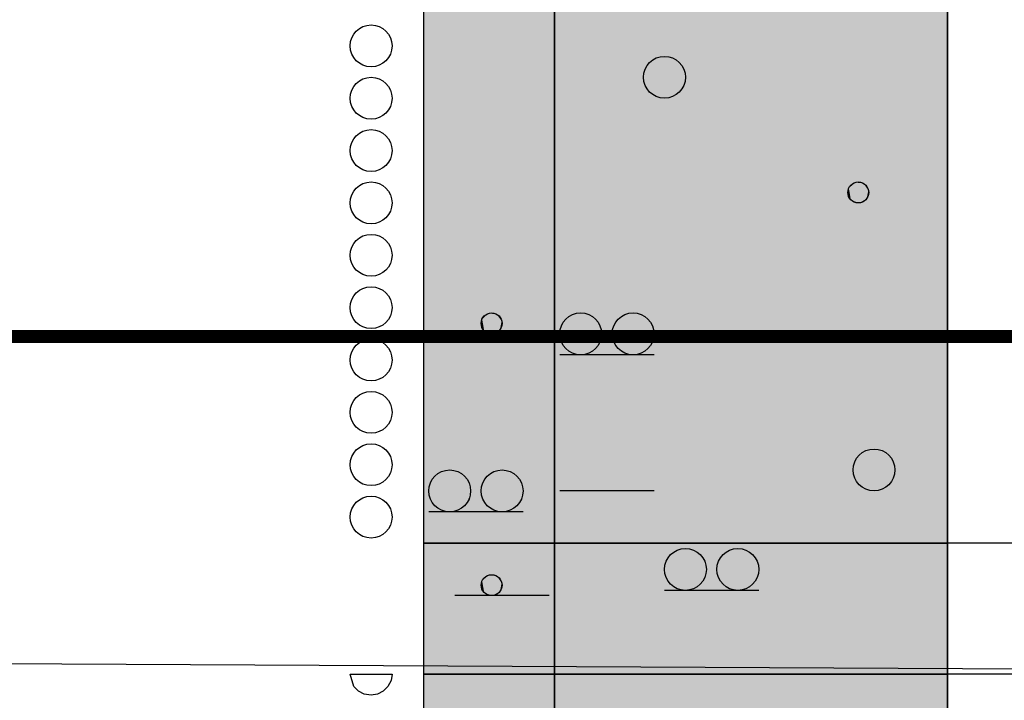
# Model space of a CAD drawing. Header units: metres. Extents: x 3458045 to 3462392, y 5482308 to 5484762.
# Tile 239 of 256: x 3460106.36 to 3460110.12, y 5484000.4 to 5484003. Entities that reach past the tile are written whole.
import ezdxf

# ---------------------------------------------------------------- set-up
doc = ezdxf.new("R2010")
doc.units = ezdxf.units.M
doc.linetypes.add('VERDECKT', pattern=[9.525, 6.35, -3.175])
for name, color, linetype in [('BAUER_BK 2014', 1, 'CONTINUOUS'), ('SP_GRADIENTE', 3, 'CONTINUOUS'), ('SP_HW100', 170, 'VERDECKT')]:
    doc.layers.add(name, color=color, linetype=linetype)

msp = doc.modelspace()

# ---------------------------------------------------------------- linework, layer by layer
at = {"layer": 'BAUER_BK 2014', "color": 7, "linetype": 'Continuous'}
for points in [[(3460107.9022, 5484012.1971), (3460107.9022, 5483984.1971)], [(3460109.9022, 5484012.1971), (3460109.9022, 5483984.1971)], [(3460109.9022, 5484000.9971), (3460109.9022, 5484003.1971), (3460107.9022, 5484003.1971), (3460107.9022, 5484000.9971), (3460109.9022, 5484000.9971)], [(3460108.7822, 5484001.7171), (3460108.4222, 5484001.7171)], [(3460108.7822, 5484001.1971), (3460108.4222, 5484001.1971)], [(3460108.2822, 5484001.1171), (3460107.9222, 5484001.1171)], [(3460109.9022, 5484000.4971), (3460109.9022, 5484000.9971), (3460107.9022, 5484000.9971), (3460107.9022, 5484000.4971), (3460109.9022, 5484000.4971)], [(3460107.9022, 5484000.9971), (3460109.9022, 5484000.9971)], [(3460111.9941, 5484000.9971), (3460110.9022, 5484000.9971), (3460110.3022, 5484000.9971), (3460109.9022, 5484000.9971)], [(3460108.3822, 5484000.7971), (3460108.0222, 5484000.7971)], [(3460109.1822, 5484000.8171), (3460108.8222, 5484000.8171)], [(3460107.6222, 5484000.4971), (3460107.6222, 5484000.4971), (3460107.7822, 5484000.4971), (3460107.7822, 5484000.4971), (3460107.7782, 5484000.4723), (3460107.7662, 5484000.4501), (3460107.7482, 5484000.4323), (3460107.7262, 5484000.4211), (3460107.7022, 5484000.4171), (3460107.6762, 5484000.4211), (3460107.6542, 5484000.4323), (3460107.6362, 5484000.4501), (3460107.6222, 5484000.4971)], [(3460109.9022, 5483998.9971), (3460109.9022, 5484000.4971), (3460107.9022, 5484000.4971), (3460107.9022, 5483998.9971), (3460109.9022, 5483998.9971)], [(3460107.9022, 5484000.4971), (3460109.9022, 5484000.4971)], [(3460111.9941, 5484000.4971), (3460110.9022, 5484000.4971), (3460110.3022, 5484000.4971), (3460109.9022, 5484000.4971)]]:
    msp.add_lwpolyline(points, dxfattribs=at)
at = {"layer": 'BAUER_BK 2014', "color": 62, "linetype": 'Continuous'}
for points in [[(3460108.4022, 5484000.9971), (3460108.4022, 5484003.1971), (3460107.9022, 5484003.1971), (3460107.9022, 5484000.9971), (3460108.4022, 5484000.9971)], [(3460109.9022, 5484000.4971), (3460109.9022, 5484000.9971), (3460108.4022, 5484000.9971), (3460108.4022, 5484000.4971), (3460109.9022, 5484000.4971)], [(3460108.4022, 5483998.9971), (3460108.4022, 5484000.4971), (3460107.9022, 5484000.4971), (3460107.9022, 5483998.9971), (3460108.4022, 5483998.9971)]]:
    msp.add_lwpolyline(points, dxfattribs=at)
at = {"layer": 'BAUER_BK 2014', "color": 30, "linetype": 'Continuous'}
for points in [[(3460109.9022, 5484000.9971), (3460109.9022, 5484003.1971), (3460108.4022, 5484003.1971), (3460108.4022, 5484000.9971), (3460109.9022, 5484000.9971)], [(3460109.9022, 5483998.9971), (3460109.9022, 5484000.4971), (3460108.4022, 5484000.4971), (3460108.4022, 5483998.9971), (3460109.9022, 5483998.9971)]]:
    msp.add_lwpolyline(points, dxfattribs=at)
at = {"layer": 'BAUER_BK 2014', "color": 206, "linetype": 'Continuous'}
msp.add_lwpolyline([(3460108.4022, 5484000.4971), (3460108.4022, 5484000.9971), (3460107.9022, 5484000.9971), (3460107.9022, 5484000.4971), (3460108.4022, 5484000.4971)], dxfattribs=at)
at = {"layer": 'BAUER_BK 2014', "color": 7, "linetype": 'Continuous'}
for centre, radius in [((3460107.7022, 5484002.8971), 0.08), ((3460108.8222, 5484002.7771), 0.08), ((3460107.7022, 5484002.6971), 0.08), ((3460107.7022, 5484002.4971), 0.08), ((3460107.7022, 5484002.2971), 0.08), ((3460109.5622, 5484002.3371), 0.04), ((3460107.7022, 5484002.0971), 0.08), ((3460107.7022, 5484001.8971), 0.08), ((3460108.1622, 5484001.8371), 0.04), ((3460108.5022, 5484001.7971), 0.08), ((3460108.7022, 5484001.7971), 0.08), ((3460107.7022, 5484001.6971), 0.08), ((3460107.7022, 5484001.4971), 0.08), ((3460107.7022, 5484001.2971), 0.08), ((3460109.6222, 5484001.2771), 0.08), ((3460108.0022, 5484001.1971), 0.08), ((3460108.2022, 5484001.1971), 0.08), ((3460107.7022, 5484001.0971), 0.08), ((3460108.9022, 5484000.8971), 0.08), ((3460109.1022, 5484000.8971), 0.08), ((3460108.1622, 5484000.8371), 0.04)]:
    msp.add_circle(centre, radius, dxfattribs=at)
at = {"layer": 'BAUER_BK 2014', "color": 62, "linetype": 'Continuous'}
for points in [[(3460108.4022, 5484000.9971), (3460108.4022, 5484003.1971), (3460107.9022, 5484000.9971), (3460107.9022, 5484003.1971)], [(3460109.9022, 5484000.4971), (3460109.9022, 5484000.9971), (3460108.4022, 5484000.4971), (3460108.4022, 5484000.9971)], [(3460108.4022, 5483998.9971), (3460108.4022, 5484000.4971), (3460107.9022, 5483998.9971), (3460107.9022, 5484000.4971)]]:
    msp.add_solid(points, dxfattribs=at)
at = {"layer": 'BAUER_BK 2014', "color": 30, "linetype": 'Continuous'}
for points in [[(3460109.9022, 5484000.9971), (3460109.9022, 5484003.1971), (3460108.4022, 5484000.9971), (3460108.4022, 5484003.1971)], [(3460109.9022, 5483998.9971), (3460109.9022, 5484000.4971), (3460108.4022, 5483998.9971), (3460108.4022, 5484000.4971)]]:
    msp.add_solid(points, dxfattribs=at)
at = {"layer": 'BAUER_BK 2014', "color": 7, "linetype": 'Continuous'}
for points in [[(3460108.7482, 5484002.8097), (3460108.7682, 5484002.8365), (3460108.7962, 5484002.8531)], [(3460108.7482, 5484002.8097), (3460108.7962, 5484002.8531), (3460108.8622, 5484002.8463)], [(3460108.7682, 5484002.7177), (3460108.7482, 5484002.8097), (3460108.8622, 5484002.8463)], [(3460108.7482, 5484002.8097), (3460108.7562, 5484002.8241), (3460108.7682, 5484002.8365)], [(3460108.7682, 5484002.8365), (3460108.7822, 5484002.8463), (3460108.7962, 5484002.8531)], [(3460108.8622, 5484002.8463), (3460108.8862, 5484002.7301), (3460108.7682, 5484002.7177)], [(3460108.7962, 5484002.8531), (3460108.8142, 5484002.8567), (3460108.8302, 5484002.8567)], [(3460108.7962, 5484002.8531), (3460108.8302, 5484002.8567), (3460108.8622, 5484002.8463)], [(3460108.8302, 5484002.8567), (3460108.8462, 5484002.8531), (3460108.8622, 5484002.8463)], [(3460108.8622, 5484002.8463), (3460108.8762, 5484002.8365), (3460108.8862, 5484002.8241)], [(3460108.8622, 5484002.8463), (3460108.8862, 5484002.8241), (3460108.9002, 5484002.7937)], [(3460108.8622, 5484002.8463), (3460108.9002, 5484002.7937), (3460108.8862, 5484002.7301)], [(3460108.8862, 5484002.8241), (3460108.8942, 5484002.8097), (3460108.9002, 5484002.7937)], [(3460108.7422, 5484002.7771), (3460108.7442, 5484002.7937), (3460108.7482, 5484002.8097)], [(3460108.7482, 5484002.7445), (3460108.7422, 5484002.7771), (3460108.7482, 5484002.8097)], [(3460108.7682, 5484002.7177), (3460108.7482, 5484002.7445), (3460108.7482, 5484002.8097)], [(3460108.9002, 5484002.7937), (3460108.9002, 5484002.7605), (3460108.8862, 5484002.7301)], [(3460108.9002, 5484002.7937), (3460108.9022, 5484002.7771), (3460108.9002, 5484002.7605)], [(3460108.9002, 5484002.7605), (3460108.8942, 5484002.7445), (3460108.8862, 5484002.7301)], [(3460108.7682, 5484002.7177), (3460108.7562, 5484002.7301), (3460108.7482, 5484002.7445)], [(3460108.8862, 5484002.7301), (3460108.8302, 5484002.6975), (3460108.7682, 5484002.7177)], [(3460108.7962, 5484002.7011), (3460108.7822, 5484002.7079), (3460108.7682, 5484002.7177)], [(3460108.8302, 5484002.6975), (3460108.7962, 5484002.7011), (3460108.7682, 5484002.7177)], [(3460108.8862, 5484002.7301), (3460108.8622, 5484002.7079), (3460108.8302, 5484002.6975)], [(3460108.8862, 5484002.7301), (3460108.8762, 5484002.7177), (3460108.8622, 5484002.7079)], [(3460108.8302, 5484002.6975), (3460108.8142, 5484002.6975), (3460108.7962, 5484002.7011)], [(3460108.8622, 5484002.7079), (3460108.8462, 5484002.7011), (3460108.8302, 5484002.6975)], [(3460109.5262, 5484002.3533), (3460109.5342, 5484002.3669), (3460109.5502, 5484002.3751)], [(3460109.5262, 5484002.3533), (3460109.5502, 5484002.3751), (3460109.5822, 5484002.3717)], [(3460109.5342, 5484002.3669), (3460109.5422, 5484002.3717), (3460109.5502, 5484002.3751)], [(3460109.5502, 5484002.3751), (3460109.5582, 5484002.3769), (3460109.5662, 5484002.3769)], [(3460109.5502, 5484002.3751), (3460109.5662, 5484002.3769), (3460109.5822, 5484002.3717)], [(3460109.5662, 5484002.3769), (3460109.5742, 5484002.3751), (3460109.5822, 5484002.3717)], [(3460109.5222, 5484002.3371), (3460109.5222, 5484002.3455), (3460109.5262, 5484002.3533)], [(3460109.5262, 5484002.3209), (3460109.5222, 5484002.3371), (3460109.5262, 5484002.3533)], [(3460109.5342, 5484002.3073), (3460109.5262, 5484002.3533), (3460109.5822, 5484002.3717)], [(3460109.5262, 5484002.3533), (3460109.5302, 5484002.3607), (3460109.5342, 5484002.3669)], [(3460109.5342, 5484002.3073), (3460109.5262, 5484002.3209), (3460109.5262, 5484002.3533)], [(3460109.5822, 5484002.3717), (3460109.5942, 5484002.3135), (3460109.5342, 5484002.3073)], [(3460109.5822, 5484002.3717), (3460109.5882, 5484002.3669), (3460109.5942, 5484002.3607)], [(3460109.5822, 5484002.3717), (3460109.5942, 5484002.3607), (3460109.6002, 5484002.3455)], [(3460109.5822, 5484002.3717), (3460109.6002, 5484002.3455), (3460109.5942, 5484002.3135)], [(3460109.5942, 5484002.3607), (3460109.5982, 5484002.3533), (3460109.6002, 5484002.3455)], [(3460109.6002, 5484002.3455), (3460109.6002, 5484002.3287), (3460109.5942, 5484002.3135)], [(3460109.6002, 5484002.3455), (3460109.6022, 5484002.3371), (3460109.6002, 5484002.3287)], [(3460109.5342, 5484002.3073), (3460109.5302, 5484002.3135), (3460109.5262, 5484002.3209)], [(3460109.5942, 5484002.3135), (3460109.5662, 5484002.2973), (3460109.5342, 5484002.3073)], [(3460109.5502, 5484002.2991), (3460109.5422, 5484002.3025), (3460109.5342, 5484002.3073)], [(3460109.5662, 5484002.2973), (3460109.5502, 5484002.2991), (3460109.5342, 5484002.3073)], [(3460109.5662, 5484002.2973), (3460109.5582, 5484002.2973), (3460109.5502, 5484002.2991)], [(3460109.5942, 5484002.3135), (3460109.5822, 5484002.3025), (3460109.5662, 5484002.2973)], [(3460109.5822, 5484002.3025), (3460109.5742, 5484002.2991), (3460109.5662, 5484002.2973)], [(3460109.5942, 5484002.3135), (3460109.5882, 5484002.3073), (3460109.5822, 5484002.3025)], [(3460109.6002, 5484002.3287), (3460109.5982, 5484002.3209), (3460109.5942, 5484002.3135)], [(3460108.1222, 5484001.8371), (3460108.1222, 5484001.8455), (3460108.1262, 5484001.8533)], [(3460108.1262, 5484001.8209), (3460108.1222, 5484001.8371), (3460108.1262, 5484001.8533)], [(3460108.1262, 5484001.8533), (3460108.1342, 5484001.8669), (3460108.1502, 5484001.8751)], [(3460108.1262, 5484001.8533), (3460108.1502, 5484001.8751), (3460108.1822, 5484001.8717)], [(3460108.1342, 5484001.8073), (3460108.1262, 5484001.8533), (3460108.1822, 5484001.8717)], [(3460108.1262, 5484001.8533), (3460108.1302, 5484001.8607), (3460108.1342, 5484001.8669)], [(3460108.1342, 5484001.8073), (3460108.1262, 5484001.8209), (3460108.1262, 5484001.8533)], [(3460108.1342, 5484001.8669), (3460108.1422, 5484001.8717), (3460108.1502, 5484001.8751)], [(3460108.1822, 5484001.8717), (3460108.1942, 5484001.8135), (3460108.1342, 5484001.8073)], [(3460108.1502, 5484001.8751), (3460108.1582, 5484001.8769), (3460108.1662, 5484001.8769)], [(3460108.1502, 5484001.8751), (3460108.1662, 5484001.8769), (3460108.1822, 5484001.8717)], [(3460108.1662, 5484001.8769), (3460108.1742, 5484001.8751), (3460108.1822, 5484001.8717)], [(3460108.1822, 5484001.8717), (3460108.1882, 5484001.8669), (3460108.1942, 5484001.8607)], [(3460108.1822, 5484001.8717), (3460108.1942, 5484001.8607), (3460108.2002, 5484001.8455)], [(3460108.1822, 5484001.8717), (3460108.2002, 5484001.8455), (3460108.1942, 5484001.8135)], [(3460108.1942, 5484001.8607), (3460108.1982, 5484001.8533), (3460108.2002, 5484001.8455)], [(3460108.4282, 5484001.8297), (3460108.4482, 5484001.8565), (3460108.4762, 5484001.8731)], [(3460108.4282, 5484001.8297), (3460108.4762, 5484001.8731), (3460108.5422, 5484001.8663)], [(3460108.4482, 5484001.7377), (3460108.4282, 5484001.8297), (3460108.5422, 5484001.8663)], [(3460108.4282, 5484001.8297), (3460108.4362, 5484001.8441), (3460108.4482, 5484001.8565)], [(3460108.4482, 5484001.8565), (3460108.4622, 5484001.8663), (3460108.4762, 5484001.8731)], [(3460108.5422, 5484001.8663), (3460108.5662, 5484001.7501), (3460108.4482, 5484001.7377)], [(3460108.4762, 5484001.8731), (3460108.4942, 5484001.8767), (3460108.5102, 5484001.8767)], [(3460108.4762, 5484001.8731), (3460108.5102, 5484001.8767), (3460108.5422, 5484001.8663)], [(3460108.5102, 5484001.8767), (3460108.5262, 5484001.8731), (3460108.5422, 5484001.8663)], [(3460108.5422, 5484001.8663), (3460108.5562, 5484001.8565), (3460108.5662, 5484001.8441)], [(3460108.5422, 5484001.8663), (3460108.5662, 5484001.8441), (3460108.5802, 5484001.8137)], [(3460108.5422, 5484001.8663), (3460108.5802, 5484001.8137), (3460108.5662, 5484001.7501)], [(3460108.6282, 5484001.8297), (3460108.6482, 5484001.8565), (3460108.6762, 5484001.8731)], [(3460108.6282, 5484001.8297), (3460108.6762, 5484001.8731), (3460108.7422, 5484001.8663)], [(3460108.6482, 5484001.7377), (3460108.6282, 5484001.8297), (3460108.7422, 5484001.8663)], [(3460108.6282, 5484001.8297), (3460108.6362, 5484001.8441), (3460108.6482, 5484001.8565)], [(3460108.6482, 5484001.8565), (3460108.6622, 5484001.8663), (3460108.6762, 5484001.8731)], [(3460108.7422, 5484001.8663), (3460108.7662, 5484001.7501), (3460108.6482, 5484001.7377)], [(3460108.6762, 5484001.8731), (3460108.6942, 5484001.8767), (3460108.7102, 5484001.8767)], [(3460108.6762, 5484001.8731), (3460108.7102, 5484001.8767), (3460108.7422, 5484001.8663)], [(3460108.7102, 5484001.8767), (3460108.7262, 5484001.8731), (3460108.7422, 5484001.8663)], [(3460108.7422, 5484001.8663), (3460108.7562, 5484001.8565), (3460108.7662, 5484001.8441)], [(3460108.7422, 5484001.8663), (3460108.7662, 5484001.8441), (3460108.7802, 5484001.8137)], [(3460108.7422, 5484001.8663), (3460108.7802, 5484001.8137), (3460108.7662, 5484001.7501)], [(3460108.1342, 5484001.8073), (3460108.1302, 5484001.8135), (3460108.1262, 5484001.8209)], [(3460108.1942, 5484001.8135), (3460108.1662, 5484001.7973), (3460108.1342, 5484001.8073)], [(3460108.1942, 5484001.8135), (3460108.1822, 5484001.8025), (3460108.1662, 5484001.7973)], [(3460108.1942, 5484001.8135), (3460108.1882, 5484001.8073), (3460108.1822, 5484001.8025)], [(3460108.2002, 5484001.8455), (3460108.2002, 5484001.8287), (3460108.1942, 5484001.8135)], [(3460108.2002, 5484001.8287), (3460108.1982, 5484001.8209), (3460108.1942, 5484001.8135)], [(3460108.2002, 5484001.8455), (3460108.2022, 5484001.8371), (3460108.2002, 5484001.8287)], [(3460108.4222, 5484001.7971), (3460108.4242, 5484001.8137), (3460108.4282, 5484001.8297)], [(3460108.4282, 5484001.7645), (3460108.4222, 5484001.7971), (3460108.4282, 5484001.8297)], [(3460108.4482, 5484001.7377), (3460108.4282, 5484001.7645), (3460108.4282, 5484001.8297)], [(3460108.5662, 5484001.8441), (3460108.5742, 5484001.8297), (3460108.5802, 5484001.8137)], [(3460108.5802, 5484001.8137), (3460108.5802, 5484001.7805), (3460108.5662, 5484001.7501)], [(3460108.5802, 5484001.8137), (3460108.5822, 5484001.7971), (3460108.5802, 5484001.7805)], [(3460108.6222, 5484001.7971), (3460108.6242, 5484001.8137), (3460108.6282, 5484001.8297)], [(3460108.6282, 5484001.7645), (3460108.6222, 5484001.7971), (3460108.6282, 5484001.8297)], [(3460108.6482, 5484001.7377), (3460108.6282, 5484001.7645), (3460108.6282, 5484001.8297)], [(3460108.7662, 5484001.8441), (3460108.7742, 5484001.8297), (3460108.7802, 5484001.8137)], [(3460108.7802, 5484001.8137), (3460108.7802, 5484001.7805), (3460108.7662, 5484001.7501)], [(3460108.7802, 5484001.8137), (3460108.7822, 5484001.7971), (3460108.7802, 5484001.7805)], [(3460108.1502, 5484001.7991), (3460108.1422, 5484001.8025), (3460108.1342, 5484001.8073)], [(3460108.1662, 5484001.7973), (3460108.1502, 5484001.7991), (3460108.1342, 5484001.8073)], [(3460108.1662, 5484001.7973), (3460108.1582, 5484001.7973), (3460108.1502, 5484001.7991)], [(3460108.1822, 5484001.8025), (3460108.1742, 5484001.7991), (3460108.1662, 5484001.7973)], [(3460108.5802, 5484001.7805), (3460108.5742, 5484001.7645), (3460108.5662, 5484001.7501)], [(3460108.7802, 5484001.7805), (3460108.7742, 5484001.7645), (3460108.7662, 5484001.7501)], [(3460108.4482, 5484001.7377), (3460108.4362, 5484001.7501), (3460108.4282, 5484001.7645)], [(3460108.5662, 5484001.7501), (3460108.5102, 5484001.7175), (3460108.4482, 5484001.7377)], [(3460108.4762, 5484001.7211), (3460108.4622, 5484001.7279), (3460108.4482, 5484001.7377)], [(3460108.5102, 5484001.7175), (3460108.4762, 5484001.7211), (3460108.4482, 5484001.7377)], [(3460108.5662, 5484001.7501), (3460108.5422, 5484001.7279), (3460108.5102, 5484001.7175)], [(3460108.5662, 5484001.7501), (3460108.5562, 5484001.7377), (3460108.5422, 5484001.7279)], [(3460108.6482, 5484001.7377), (3460108.6362, 5484001.7501), (3460108.6282, 5484001.7645)], [(3460108.7662, 5484001.7501), (3460108.7102, 5484001.7175), (3460108.6482, 5484001.7377)], [(3460108.6762, 5484001.7211), (3460108.6622, 5484001.7279), (3460108.6482, 5484001.7377)], [(3460108.7102, 5484001.7175), (3460108.6762, 5484001.7211), (3460108.6482, 5484001.7377)], [(3460108.7662, 5484001.7501), (3460108.7422, 5484001.7279), (3460108.7102, 5484001.7175)], [(3460108.7662, 5484001.7501), (3460108.7562, 5484001.7377), (3460108.7422, 5484001.7279)], [(3460108.5102, 5484001.7175), (3460108.4942, 5484001.7175), (3460108.4762, 5484001.7211)], [(3460108.5422, 5484001.7279), (3460108.5262, 5484001.7211), (3460108.5102, 5484001.7175)], [(3460108.7102, 5484001.7175), (3460108.6942, 5484001.7175), (3460108.6762, 5484001.7211)], [(3460108.7422, 5484001.7279), (3460108.7262, 5484001.7211), (3460108.7102, 5484001.7175)], [(3460109.5482, 5484001.3097), (3460109.5682, 5484001.3365), (3460109.5962, 5484001.3531)], [(3460109.5482, 5484001.3097), (3460109.5962, 5484001.3531), (3460109.6622, 5484001.3463)], [(3460109.5682, 5484001.2177), (3460109.5482, 5484001.3097), (3460109.6622, 5484001.3463)], [(3460109.5482, 5484001.3097), (3460109.5562, 5484001.3241), (3460109.5682, 5484001.3365)], [(3460109.5682, 5484001.3365), (3460109.5822, 5484001.3463), (3460109.5962, 5484001.3531)], [(3460109.6622, 5484001.3463), (3460109.6862, 5484001.2301), (3460109.5682, 5484001.2177)], [(3460109.5962, 5484001.3531), (3460109.6142, 5484001.3567), (3460109.6302, 5484001.3567)], [(3460109.5962, 5484001.3531), (3460109.6302, 5484001.3567), (3460109.6622, 5484001.3463)], [(3460109.6302, 5484001.3567), (3460109.6462, 5484001.3531), (3460109.6622, 5484001.3463)], [(3460109.6622, 5484001.3463), (3460109.6762, 5484001.3365), (3460109.6862, 5484001.3241)], [(3460109.6622, 5484001.3463), (3460109.6862, 5484001.3241), (3460109.7002, 5484001.2937)], [(3460109.6622, 5484001.3463), (3460109.7002, 5484001.2937), (3460109.6862, 5484001.2301)], [(3460109.6862, 5484001.3241), (3460109.6942, 5484001.3097), (3460109.7002, 5484001.2937)], [(3460109.5422, 5484001.2771), (3460109.5442, 5484001.2937), (3460109.5482, 5484001.3097)], [(3460109.5482, 5484001.2445), (3460109.5422, 5484001.2771), (3460109.5482, 5484001.3097)], [(3460109.5682, 5484001.2177), (3460109.5482, 5484001.2445), (3460109.5482, 5484001.3097)], [(3460109.7002, 5484001.2937), (3460109.7002, 5484001.2605), (3460109.6862, 5484001.2301)], [(3460109.7002, 5484001.2937), (3460109.7022, 5484001.2771), (3460109.7002, 5484001.2605)], [(3460107.9282, 5484001.2297), (3460107.9482, 5484001.2565), (3460107.9762, 5484001.2731)], [(3460107.9282, 5484001.2297), (3460107.9762, 5484001.2731), (3460108.0422, 5484001.2663)], [(3460107.9482, 5484001.1377), (3460107.9282, 5484001.2297), (3460108.0422, 5484001.2663)], [(3460107.9282, 5484001.2297), (3460107.9362, 5484001.2441), (3460107.9482, 5484001.2565)], [(3460107.9482, 5484001.2565), (3460107.9622, 5484001.2663), (3460107.9762, 5484001.2731)], [(3460108.0422, 5484001.2663), (3460108.0662, 5484001.1501), (3460107.9482, 5484001.1377)], [(3460107.9762, 5484001.2731), (3460107.9942, 5484001.2767), (3460108.0102, 5484001.2767)], [(3460107.9762, 5484001.2731), (3460108.0102, 5484001.2767), (3460108.0422, 5484001.2663)], [(3460108.0102, 5484001.2767), (3460108.0262, 5484001.2731), (3460108.0422, 5484001.2663)], [(3460108.0422, 5484001.2663), (3460108.0562, 5484001.2565), (3460108.0662, 5484001.2441)], [(3460108.0422, 5484001.2663), (3460108.0662, 5484001.2441), (3460108.0802, 5484001.2137)], [(3460108.0422, 5484001.2663), (3460108.0802, 5484001.2137), (3460108.0662, 5484001.1501)], [(3460108.1282, 5484001.2297), (3460108.1482, 5484001.2565), (3460108.1762, 5484001.2731)], [(3460108.1282, 5484001.2297), (3460108.1762, 5484001.2731), (3460108.2422, 5484001.2663)], [(3460108.1482, 5484001.1377), (3460108.1282, 5484001.2297), (3460108.2422, 5484001.2663)], [(3460108.1282, 5484001.2297), (3460108.1362, 5484001.2441), (3460108.1482, 5484001.2565)], [(3460108.1482, 5484001.2565), (3460108.1622, 5484001.2663), (3460108.1762, 5484001.2731)], [(3460108.2422, 5484001.2663), (3460108.2662, 5484001.1501), (3460108.1482, 5484001.1377)], [(3460108.1762, 5484001.2731), (3460108.1942, 5484001.2767), (3460108.2102, 5484001.2767)], [(3460108.1762, 5484001.2731), (3460108.2102, 5484001.2767), (3460108.2422, 5484001.2663)], [(3460108.2102, 5484001.2767), (3460108.2262, 5484001.2731), (3460108.2422, 5484001.2663)], [(3460108.2422, 5484001.2663), (3460108.2562, 5484001.2565), (3460108.2662, 5484001.2441)], [(3460108.2422, 5484001.2663), (3460108.2662, 5484001.2441), (3460108.2802, 5484001.2137)], [(3460108.2422, 5484001.2663), (3460108.2802, 5484001.2137), (3460108.2662, 5484001.1501)], [(3460109.5682, 5484001.2177), (3460109.5562, 5484001.2301), (3460109.5482, 5484001.2445)], [(3460109.7002, 5484001.2605), (3460109.6942, 5484001.2445), (3460109.6862, 5484001.2301)], [(3460107.9222, 5484001.1971), (3460107.9242, 5484001.2137), (3460107.9282, 5484001.2297)], [(3460107.9282, 5484001.1645), (3460107.9222, 5484001.1971), (3460107.9282, 5484001.2297)], [(3460107.9482, 5484001.1377), (3460107.9282, 5484001.1645), (3460107.9282, 5484001.2297)], [(3460108.0662, 5484001.2441), (3460108.0742, 5484001.2297), (3460108.0802, 5484001.2137)], [(3460108.0802, 5484001.2137), (3460108.0802, 5484001.1805), (3460108.0662, 5484001.1501)], [(3460108.0802, 5484001.2137), (3460108.0822, 5484001.1971), (3460108.0802, 5484001.1805)], [(3460108.1222, 5484001.1971), (3460108.1242, 5484001.2137), (3460108.1282, 5484001.2297)], [(3460108.1282, 5484001.1645), (3460108.1222, 5484001.1971), (3460108.1282, 5484001.2297)], [(3460108.1482, 5484001.1377), (3460108.1282, 5484001.1645), (3460108.1282, 5484001.2297)], [(3460108.2662, 5484001.2441), (3460108.2742, 5484001.2297), (3460108.2802, 5484001.2137)], [(3460108.2802, 5484001.2137), (3460108.2802, 5484001.1805), (3460108.2662, 5484001.1501)], [(3460108.2802, 5484001.2137), (3460108.2822, 5484001.1971), (3460108.2802, 5484001.1805)], [(3460109.6862, 5484001.2301), (3460109.6302, 5484001.1975), (3460109.5682, 5484001.2177)], [(3460109.5962, 5484001.2011), (3460109.5822, 5484001.2079), (3460109.5682, 5484001.2177)], [(3460109.6302, 5484001.1975), (3460109.5962, 5484001.2011), (3460109.5682, 5484001.2177)], [(3460109.6862, 5484001.2301), (3460109.6622, 5484001.2079), (3460109.6302, 5484001.1975)], [(3460109.6622, 5484001.2079), (3460109.6462, 5484001.2011), (3460109.6302, 5484001.1975)], [(3460109.6862, 5484001.2301), (3460109.6762, 5484001.2177), (3460109.6622, 5484001.2079)], [(3460108.0802, 5484001.1805), (3460108.0742, 5484001.1645), (3460108.0662, 5484001.1501)], [(3460108.2802, 5484001.1805), (3460108.2742, 5484001.1645), (3460108.2662, 5484001.1501)], [(3460109.6302, 5484001.1975), (3460109.6142, 5484001.1975), (3460109.5962, 5484001.2011)], [(3460107.9482, 5484001.1377), (3460107.9362, 5484001.1501), (3460107.9282, 5484001.1645)], [(3460108.0662, 5484001.1501), (3460108.0102, 5484001.1175), (3460107.9482, 5484001.1377)], [(3460107.9762, 5484001.1211), (3460107.9622, 5484001.1279), (3460107.9482, 5484001.1377)], [(3460108.0102, 5484001.1175), (3460107.9762, 5484001.1211), (3460107.9482, 5484001.1377)], [(3460108.0662, 5484001.1501), (3460108.0422, 5484001.1279), (3460108.0102, 5484001.1175)], [(3460108.0662, 5484001.1501), (3460108.0562, 5484001.1377), (3460108.0422, 5484001.1279)], [(3460108.1482, 5484001.1377), (3460108.1362, 5484001.1501), (3460108.1282, 5484001.1645)], [(3460108.2662, 5484001.1501), (3460108.2102, 5484001.1175), (3460108.1482, 5484001.1377)], [(3460108.1762, 5484001.1211), (3460108.1622, 5484001.1279), (3460108.1482, 5484001.1377)], [(3460108.2102, 5484001.1175), (3460108.1762, 5484001.1211), (3460108.1482, 5484001.1377)], [(3460108.2662, 5484001.1501), (3460108.2422, 5484001.1279), (3460108.2102, 5484001.1175)], [(3460108.2662, 5484001.1501), (3460108.2562, 5484001.1377), (3460108.2422, 5484001.1279)], [(3460108.0102, 5484001.1175), (3460107.9942, 5484001.1175), (3460107.9762, 5484001.1211)], [(3460108.0422, 5484001.1279), (3460108.0262, 5484001.1211), (3460108.0102, 5484001.1175)], [(3460108.2102, 5484001.1175), (3460108.1942, 5484001.1175), (3460108.1762, 5484001.1211)], [(3460108.2422, 5484001.1279), (3460108.2262, 5484001.1211), (3460108.2102, 5484001.1175)], [(3460108.8282, 5484000.9297), (3460108.8482, 5484000.9565), (3460108.8762, 5484000.9731)], [(3460108.8282, 5484000.9297), (3460108.8762, 5484000.9731), (3460108.9422, 5484000.9663)], [(3460108.8482, 5484000.8377), (3460108.8282, 5484000.9297), (3460108.9422, 5484000.9663)], [(3460108.8282, 5484000.9297), (3460108.8362, 5484000.9441), (3460108.8482, 5484000.9565)], [(3460108.8482, 5484000.9565), (3460108.8622, 5484000.9663), (3460108.8762, 5484000.9731)], [(3460108.9422, 5484000.9663), (3460108.9662, 5484000.8501), (3460108.8482, 5484000.8377)], [(3460108.8762, 5484000.9731), (3460108.8942, 5484000.9767), (3460108.9102, 5484000.9767)], [(3460108.8762, 5484000.9731), (3460108.9102, 5484000.9767), (3460108.9422, 5484000.9663)], [(3460108.9102, 5484000.9767), (3460108.9262, 5484000.9731), (3460108.9422, 5484000.9663)], [(3460108.9422, 5484000.9663), (3460108.9562, 5484000.9565), (3460108.9662, 5484000.9441)], [(3460108.9422, 5484000.9663), (3460108.9662, 5484000.9441), (3460108.9802, 5484000.9137)], [(3460108.9422, 5484000.9663), (3460108.9802, 5484000.9137), (3460108.9662, 5484000.8501)], [(3460108.9662, 5484000.9441), (3460108.9742, 5484000.9297), (3460108.9802, 5484000.9137)], [(3460109.0282, 5484000.9297), (3460109.0482, 5484000.9565), (3460109.0762, 5484000.9731)], [(3460109.0282, 5484000.9297), (3460109.0762, 5484000.9731), (3460109.1422, 5484000.9663)], [(3460109.0482, 5484000.8377), (3460109.0282, 5484000.9297), (3460109.1422, 5484000.9663)], [(3460109.0282, 5484000.9297), (3460109.0362, 5484000.9441), (3460109.0482, 5484000.9565)], [(3460109.0482, 5484000.9565), (3460109.0622, 5484000.9663), (3460109.0762, 5484000.9731)], [(3460109.1422, 5484000.9663), (3460109.1662, 5484000.8501), (3460109.0482, 5484000.8377)], [(3460109.0762, 5484000.9731), (3460109.0942, 5484000.9767), (3460109.1102, 5484000.9767)], [(3460109.0762, 5484000.9731), (3460109.1102, 5484000.9767), (3460109.1422, 5484000.9663)], [(3460109.1102, 5484000.9767), (3460109.1262, 5484000.9731), (3460109.1422, 5484000.9663)], [(3460109.1422, 5484000.9663), (3460109.1562, 5484000.9565), (3460109.1662, 5484000.9441)], [(3460109.1422, 5484000.9663), (3460109.1662, 5484000.9441), (3460109.1802, 5484000.9137)], [(3460109.1422, 5484000.9663), (3460109.1802, 5484000.9137), (3460109.1662, 5484000.8501)], [(3460109.1662, 5484000.9441), (3460109.1742, 5484000.9297), (3460109.1802, 5484000.9137)], [(3460108.8222, 5484000.8971), (3460108.8242, 5484000.9137), (3460108.8282, 5484000.9297)], [(3460108.8282, 5484000.8645), (3460108.8222, 5484000.8971), (3460108.8282, 5484000.9297)], [(3460108.8482, 5484000.8377), (3460108.8282, 5484000.8645), (3460108.8282, 5484000.9297)], [(3460108.9802, 5484000.9137), (3460108.9802, 5484000.8805), (3460108.9662, 5484000.8501)], [(3460108.9802, 5484000.9137), (3460108.9822, 5484000.8971), (3460108.9802, 5484000.8805)], [(3460109.0222, 5484000.8971), (3460109.0242, 5484000.9137), (3460109.0282, 5484000.9297)], [(3460109.0282, 5484000.8645), (3460109.0222, 5484000.8971), (3460109.0282, 5484000.9297)], [(3460109.0482, 5484000.8377), (3460109.0282, 5484000.8645), (3460109.0282, 5484000.9297)], [(3460109.1802, 5484000.9137), (3460109.1802, 5484000.8805), (3460109.1662, 5484000.8501)], [(3460109.1802, 5484000.9137), (3460109.1822, 5484000.8971), (3460109.1802, 5484000.8805)], [(3460108.1262, 5484000.8533), (3460108.1342, 5484000.8669), (3460108.1502, 5484000.8751)], [(3460108.1262, 5484000.8533), (3460108.1502, 5484000.8751), (3460108.1822, 5484000.8717)], [(3460108.1342, 5484000.8073), (3460108.1262, 5484000.8533), (3460108.1822, 5484000.8717)], [(3460108.1342, 5484000.8669), (3460108.1422, 5484000.8717), (3460108.1502, 5484000.8751)], [(3460108.1822, 5484000.8717), (3460108.1942, 5484000.8135), (3460108.1342, 5484000.8073)], [(3460108.1502, 5484000.8751), (3460108.1582, 5484000.8769), (3460108.1662, 5484000.8769)], [(3460108.1502, 5484000.8751), (3460108.1662, 5484000.8769), (3460108.1822, 5484000.8717)], [(3460108.1662, 5484000.8769), (3460108.1742, 5484000.8751), (3460108.1822, 5484000.8717)], [(3460108.1822, 5484000.8717), (3460108.1882, 5484000.8669), (3460108.1942, 5484000.8607)], [(3460108.1822, 5484000.8717), (3460108.1942, 5484000.8607), (3460108.2002, 5484000.8455)], [(3460108.1822, 5484000.8717), (3460108.2002, 5484000.8455), (3460108.1942, 5484000.8135)], [(3460108.9802, 5484000.8805), (3460108.9742, 5484000.8645), (3460108.9662, 5484000.8501)], [(3460109.1802, 5484000.8805), (3460109.1742, 5484000.8645), (3460109.1662, 5484000.8501)], [(3460108.1222, 5484000.8371), (3460108.1222, 5484000.8455), (3460108.1262, 5484000.8533)], [(3460108.1262, 5484000.8209), (3460108.1222, 5484000.8371), (3460108.1262, 5484000.8533)], [(3460108.1262, 5484000.8533), (3460108.1302, 5484000.8607), (3460108.1342, 5484000.8669)], [(3460108.1342, 5484000.8073), (3460108.1262, 5484000.8209), (3460108.1262, 5484000.8533)], [(3460108.1942, 5484000.8607), (3460108.1982, 5484000.8533), (3460108.2002, 5484000.8455)], [(3460108.2002, 5484000.8455), (3460108.2002, 5484000.8287), (3460108.1942, 5484000.8135)], [(3460108.2002, 5484000.8455), (3460108.2022, 5484000.8371), (3460108.2002, 5484000.8287)], [(3460108.8482, 5484000.8377), (3460108.8362, 5484000.8501), (3460108.8282, 5484000.8645)], [(3460108.9662, 5484000.8501), (3460108.9102, 5484000.8175), (3460108.8482, 5484000.8377)], [(3460108.8762, 5484000.8211), (3460108.8622, 5484000.8279), (3460108.8482, 5484000.8377)], [(3460108.9102, 5484000.8175), (3460108.8762, 5484000.8211), (3460108.8482, 5484000.8377)], [(3460108.9662, 5484000.8501), (3460108.9422, 5484000.8279), (3460108.9102, 5484000.8175)], [(3460108.9662, 5484000.8501), (3460108.9562, 5484000.8377), (3460108.9422, 5484000.8279)], [(3460109.0482, 5484000.8377), (3460109.0362, 5484000.8501), (3460109.0282, 5484000.8645)], [(3460109.1662, 5484000.8501), (3460109.1102, 5484000.8175), (3460109.0482, 5484000.8377)], [(3460109.0762, 5484000.8211), (3460109.0622, 5484000.8279), (3460109.0482, 5484000.8377)], [(3460109.1102, 5484000.8175), (3460109.0762, 5484000.8211), (3460109.0482, 5484000.8377)], [(3460109.1662, 5484000.8501), (3460109.1422, 5484000.8279), (3460109.1102, 5484000.8175)], [(3460109.1662, 5484000.8501), (3460109.1562, 5484000.8377), (3460109.1422, 5484000.8279)], [(3460108.1342, 5484000.8073), (3460108.1302, 5484000.8135), (3460108.1262, 5484000.8209)], [(3460108.1942, 5484000.8135), (3460108.1662, 5484000.7973), (3460108.1342, 5484000.8073)], [(3460108.1502, 5484000.7991), (3460108.1422, 5484000.8025), (3460108.1342, 5484000.8073)], [(3460108.1662, 5484000.7973), (3460108.1502, 5484000.7991), (3460108.1342, 5484000.8073)], [(3460108.1662, 5484000.7973), (3460108.1582, 5484000.7973), (3460108.1502, 5484000.7991)], [(3460108.1942, 5484000.8135), (3460108.1822, 5484000.8025), (3460108.1662, 5484000.7973)], [(3460108.1822, 5484000.8025), (3460108.1742, 5484000.7991), (3460108.1662, 5484000.7973)], [(3460108.1942, 5484000.8135), (3460108.1882, 5484000.8073), (3460108.1822, 5484000.8025)], [(3460108.2002, 5484000.8287), (3460108.1982, 5484000.8209), (3460108.1942, 5484000.8135)], [(3460108.9102, 5484000.8175), (3460108.8942, 5484000.8175), (3460108.8762, 5484000.8211)], [(3460108.9422, 5484000.8279), (3460108.9262, 5484000.8211), (3460108.9102, 5484000.8175)], [(3460109.1102, 5484000.8175), (3460109.0942, 5484000.8175), (3460109.0762, 5484000.8211)], [(3460109.1422, 5484000.8279), (3460109.1262, 5484000.8211), (3460109.1102, 5484000.8175)]]:
    msp.add_solid(points, dxfattribs=at)
at = {"layer": 'BAUER_BK 2014', "color": 206, "linetype": 'Continuous'}
msp.add_solid([(3460108.4022, 5484000.4971), (3460108.4022, 5484000.9971), (3460107.9022, 5484000.4971), (3460107.9022, 5484000.9971)], dxfattribs=at)
at = {"layer": 'SP_GRADIENTE'}
msp.add_lwpolyline([(3460003.0579, 5484001.0547), (3460120.4704, 5484000.4661, 0.014971), (3460237.5964, 5484003.3841), (3460290.2914, 5484006.2738, -0.006233), (3460339.7757, 5484008.3712), (3460355.6575, 5484008.8465, -0.009984), (3460395.4997, 5484009.2435), (3460406.594, 5484009.1325, -0.00508)], format="xyb", dxfattribs=at)
at = {"layer": 'SP_HW100', "lineweight": 30, "const_width": 0.05}
msp.add_lwpolyline([(3459990.95, 5484001.7867), (3460406.594, 5484001.7867)], dxfattribs=at)

doc.saveas('drawing.dxf')
